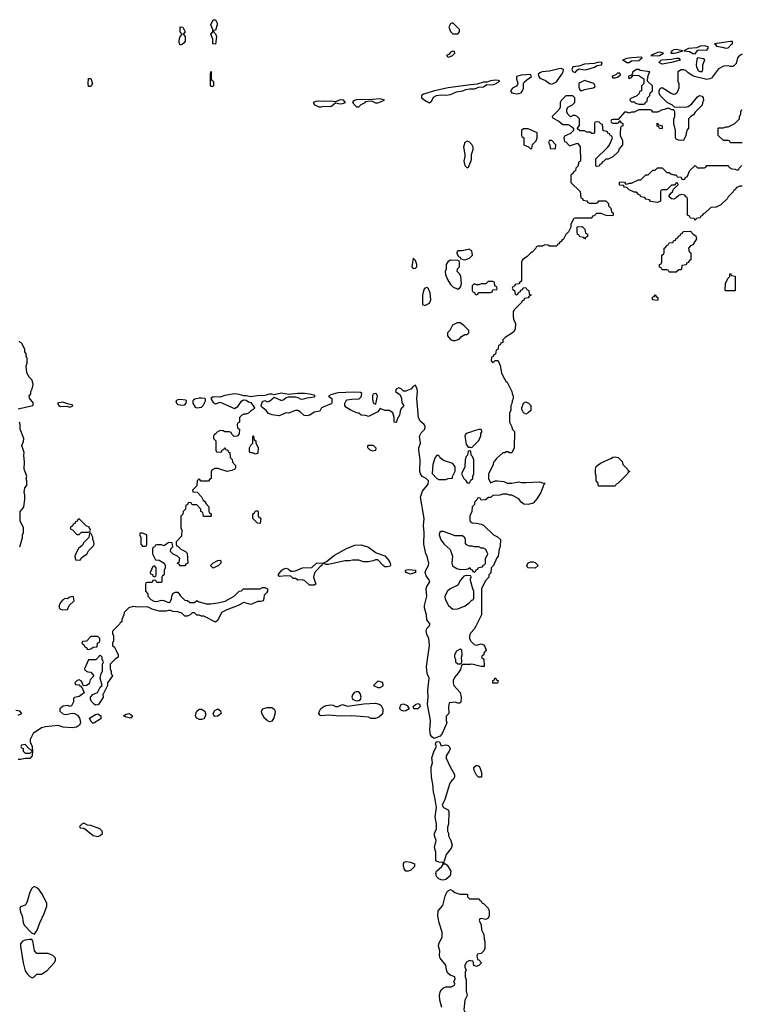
# Model space of a CAD drawing. Header units: inches. Extents: x 2769379 to 2883802, y 684208 to 828654.
# Tile 17 of 256: x 2776164 to 2782303, y 734356 to 742734. Entities that reach past the tile are written whole.
import ezdxf

# ---------------------------------------------------------------- set-up
doc = ezdxf.new("R2010")
doc.units = ezdxf.units.IN
doc.header["$MEASUREMENT"] = 0
for name, color, linetype in [('C7773', 7, 'Continuous'), ('C7774', 7, 'Continuous'), ('C7783', 7, 'Continuous'), ('C7784', 7, 'Continuous')]:
    doc.layers.add(name, color=color, linetype=linetype)

msp = doc.modelspace()

# ---------------------------------------------------------------- linework, layer by layer
at = {"layer": 'C7773', "color": 2, "elevation": 10}
for points in [[(2776150, 739421.6), (2776275.3, 739450), (2776282, 739470), (2776247.3, 739512.7), (2776246, 739530), (2776258, 739550), (2776258, 739570), (2776270, 739594), (2776279, 739630), (2776270, 739668), (2776248, 739690), (2776226, 739730), (2776218, 739790), (2776227.3, 739812.7), (2776228, 739850), (2776218, 739870), (2776218, 739890), (2776208.4, 739908.4), (2776207.3, 739927.3), (2776182, 739982), (2776167.3, 739987.3), (2776162.7, 740000)], [(2780000, 737248.8), (2779932.7, 737247.3), (2779922, 737238), (2779915.3, 737204.7), (2779892, 737170), (2779862, 737138), (2779851.3, 737110), (2779851.3, 737090), (2779858, 737070), (2779911, 737010), (2779921, 736970), (2779918, 736930), (2779910, 736918), (2779890, 736918), (2779870, 736928), (2779818, 736922), (2779812.7, 736887.3), (2779814, 736830), (2779792.7, 736807.3), (2779792, 736770), (2779798, 736750), (2779759.1, 736660.9), (2779742, 736638), (2779690, 736619), (2779670, 736632.3), (2779659.7, 736650), (2779653.3, 736690), (2779659.7, 736770), (2779633.3, 736910), (2779638.4, 736970), (2779637.4, 737030), (2779646.6, 737130), (2779630.8, 737170.8), (2779623.9, 737230), (2779649.3, 737410), (2779643.7, 737470), (2779626.4, 737506.4), (2779621, 737530), (2779626.2, 737553.8), (2779643.7, 737570), (2779655.1, 737590), (2779628.5, 737628.5), (2779623.5, 737670), (2779608.5, 737728.5), (2779608.2, 737750), (2779627.6, 737830), (2779621.6, 737890), (2779628.4, 737911.6), (2779653.2, 737950), (2779646, 737970), (2779620.5, 738000.5), (2779614, 738030), (2779619.5, 738050), (2779642.7, 738090), (2779645.2, 738110), (2779629, 738170), (2779619, 738190), (2779601.3, 738270), (2779605.1, 738370), (2779599.6, 738430), (2779605.1, 738490), (2779574.5, 738670), (2779590, 738722.8), (2779638, 738782), (2779642, 738810), (2779622, 738830), (2779588.2, 738848.2), (2779573, 738870), (2779567.2, 738890), (2779569.6, 738989.6), (2779558.5, 739070), (2779559.2, 739090), (2779573, 739130), (2779565.6, 739190), (2779580.4, 739219.6), (2779609.2, 739250), (2779614, 739270), (2779605.2, 739290), (2779570, 739317), (2779556.8, 739350), (2779542, 739510), (2779547.3, 739570), (2779544.5, 739590), (2779530, 739624), (2779510, 739613.2), (2779490.4, 739589.6), (2779450, 739573.2), (2779430, 739574), (2779410, 739593.2), (2779390, 739601.2), (2779367.3, 739590), (2779361, 739570), (2779400.7, 739540.7), (2779410.7, 739510.7), (2779415.3, 739475.3), (2779431.3, 739450), (2779403.6, 739416.4), (2779396, 739370), (2779372, 739330), (2779370, 739306), (2779348.4, 739308.4), (2779348.7, 739350), (2779338, 739390), (2779310, 739408), (2779270, 739408), (2779230, 739426), (2779210, 739398), (2779130, 739358), (2779110, 739366), (2779070, 739368), (2779050, 739386), (2779030, 739388), (2778974.6, 739414.6), (2778938, 739438), (2778928.7, 739450), (2778929, 739469), (2778944.2, 739495.8), (2778950, 739500.7), (2778986, 739506), (2779052.3, 739507.7), (2779070, 739524.7), (2779072.5, 739532.5), (2779073.6, 739553.6), (2779063.1, 739563.1), (2779005.2, 739565.2), (2778870, 739559.3), (2778810, 739542), (2778792, 739530), (2778818, 739510), (2778818, 739470), (2778814.4, 739465.6), (2778732, 739430), (2778716, 739404), (2778670, 739395.3), (2778630.9, 739369.1), (2778610, 739362), (2778584.7, 739364.7), (2778553.6, 739393.6), (2778528.9, 739408.9), (2778510, 739409), (2778450, 739386.6), (2778430, 739389.2), (2778370, 739362), (2778312.1, 739372.1), (2778282, 739382), (2778262, 739410), (2778220.9, 739440.9), (2778217.2, 739450), (2778230, 739486), (2778250, 739494.8), (2778270, 739482.8), (2778290, 739488), (2778330, 739522.8), (2778390, 739492.4), (2778410, 739501.3), (2778430, 739519.1), (2778450, 739523.8), (2778510, 739523.8), (2778530, 739519.1), (2778550, 739508), (2778570, 739504.9), (2778610, 739517.3), (2778670, 739525.5), (2778679, 739530), (2778670, 739539), (2778630, 739549), (2778587.5, 739552.5), (2778530, 739553.2), (2778450, 739544), (2778390, 739556), (2778330, 739542), (2778310, 739549), (2778290, 739549), (2778250, 739537.2), (2778185.2, 739534.8), (2778130, 739524), (2778092.9, 739532.9), (2778070, 739533.2), (2778030, 739546), (2777990, 739549.3), (2777910, 739537.2), (2777870, 739521.2), (2777810, 739524), (2777791.3, 739510), (2777810, 739476), (2777822, 739470), (2777830, 739466.8), (2777870, 739478.8), (2777990, 739424.7), (2778018.7, 739441.3), (2778050, 739487.7), (2778062.9, 739497.1), (2778070, 739500.7), (2778090, 739497.3), (2778110, 739482.8), (2778130, 739476), (2778162, 739430), (2778158, 739422), (2778134, 739410), (2778110, 739386), (2778090, 739378), (2778070, 739378), (2778054, 739370), (2778034, 739350), (2778034, 739310), (2778018, 739302), (2778014, 739290), (2778018, 739258), (2778034, 739250), (2778032, 739210), (2778014, 739190), (2777988.4, 739188.4), (2777967.3, 739207.3), (2777962, 739222), (2777950, 739226), (2777910, 739226), (2777894.6, 739234.6), (2777870, 739238), (2777838, 739222), (2777834, 739210), (2777818, 739202), (2777814, 739190), (2777814, 739170), (2777834, 739150), (2777834, 739070), (2777838, 739058), (2777870, 739054), (2777882, 739058), (2777887.3, 739072.7), (2777902, 739078), (2777910, 739094), (2777918, 739078), (2777934, 739070), (2777938, 739058), (2777952.7, 739052.7), (2777954, 739010), (2777971.6, 738991.6), (2777974, 738970), (2777999.6, 738939.6), (2777999.6, 738920.4), (2777994, 738910), (2777970, 738898), (2777930, 738889), (2777850, 738915.3), (2777823.6, 738916.4), (2777798, 738902), (2777792.7, 738887.3), (2777794, 738830), (2777778, 738822), (2777770, 738806), (2777708, 738808), (2777690, 738826), (2777674, 738810), (2777671.6, 738768.4), (2777634, 738730), (2777638, 738718), (2777672.7, 738712.7), (2777710, 738674), (2777724.7, 738644.7), (2777736.9, 738636.9), (2777750, 738614), (2777774, 738590), (2777774, 738550), (2777778, 738538), (2777794, 738530), (2777794, 738510), (2777790, 738506), (2777727.3, 738507.3), (2777722, 738542), (2777706, 738550), (2777706, 738570), (2777670, 738606), (2777630, 738606), (2777622, 738622), (2777610, 738626), (2777598, 738622), (2777592.7, 738607.3), (2777578, 738602), (2777574, 738570), (2777554, 738550), (2777552.7, 738527.3), (2777534, 738510), (2777534, 738410), (2777542, 738390), (2777539.6, 738340.4), (2777494, 738290), (2777494, 738270), (2777498, 738258), (2777510, 738254), (2777534, 738230), (2777574, 738210), (2777590, 738194), (2777594, 738110), (2777578, 738102), (2777570, 738086), (2777530, 738086), (2777522, 738102), (2777507.3, 738107.3), (2777510, 738114), (2777522, 738118), (2777526, 738150), (2777506, 738170), (2777470, 738186), (2777446, 738210), (2777448.4, 738231.6), (2777466, 738250), (2777462, 738282), (2777430, 738286), (2777414, 738270), (2777390, 738258), (2777370, 738266), (2777330, 738266), (2777318, 738262), (2777310, 738246), (2777298, 738242), (2777294, 738230), (2777294, 738190), (2777318, 738138), (2777350, 738134), (2777392, 738110), (2777402, 738090), (2777402, 738070), (2777392.7, 738047.3), (2777392, 738010), (2777378, 738002), (2777374, 737990), (2777374, 737950), (2777370, 737946), (2777330, 737946), (2777322, 737962), (2777310, 737966), (2777298, 737962), (2777290, 737946), (2777250, 737946), (2777238, 737942), (2777234, 737930), (2777234, 737870), (2777254, 737850), (2777254, 737830), (2777279.6, 737799.6), (2777305.4, 737785.4), (2777330, 737784.7), (2777370, 737794), (2777391.6, 737791.6), (2777430, 737774), (2777442, 737778), (2777456.4, 737803.6), (2777458, 737830), (2777470, 737854), (2777490, 737862), (2777510, 737862), (2777530, 737834), (2777570, 737794), (2777591.6, 737791.6), (2777610, 737774), (2777650, 737774), (2777670, 737791.3), (2777683.6, 737783.6), (2777750, 737764.7), (2777790, 737764.7), (2777850, 737771), (2777912.9, 737787.1), (2777988, 737830), (2778030, 737872), (2778050, 737874), (2778068.4, 737891.6), (2778210, 737892), (2778230, 737902), (2778250, 737902), (2778272, 737892), (2778271.6, 737871.6), (2778263.6, 737856.4), (2778243.6, 737836.4), (2778242, 737810), (2778234, 737790), (2778216, 737784), (2778190, 737784), (2778130, 737759), (2778070, 737775.3), (2778022, 737750), (2777927.1, 737712.9), (2777882, 737690), (2777850, 737626), (2777830, 737608), (2777730, 737658), (2777710, 737658), (2777690, 737668), (2777670, 737668), (2777650, 737686), (2777630, 737686), (2777614, 737670), (2777590, 737658), (2777570, 737658), (2777543.1, 737683.1), (2777510, 737695.3), (2777470, 737698), (2777447.3, 737707.3), (2777430, 737708), (2777410, 737702), (2777350, 737702), (2777290, 737718), (2777250, 737738), (2777170, 737735.3), (2777130, 737742), (2777091.1, 737728.9), (2777052, 737690), (2777051.3, 737670), (2777034, 737630), (2777034, 737610), (2777018, 737602), (2777014, 737590), (2776954, 737530), (2776954, 737510), (2776962, 737490), (2776962, 737450), (2776954, 737430), (2776954, 737410), (2776970, 737394), (2776985.4, 737365.4), (2777002, 737330), (2777002, 737310), (2776974, 737290), (2776934, 737250), (2776934, 737210), (2776942, 737190), (2776942, 737170), (2776954, 737150), (2776912, 737090), (2776911.6, 737068.4), (2776872, 736990), (2776874, 736970), (2776838, 736910), (2776830, 736904), (2776810, 736902), (2776798, 736910), (2776778, 736930), (2776766, 736950), (2776766, 736970), (2776787.3, 736992.7), (2776826, 737010), (2776850, 737054), (2776866, 737070), (2776848, 737130), (2776858, 737170), (2776868, 737190), (2776868, 737250), (2776878, 737270), (2776866, 737290), (2776866, 737310), (2776850, 737326), (2776811.6, 737288.4), (2776750, 737286), (2776714, 737210), (2776718, 737198), (2776743.6, 737183.6), (2776770, 737182), (2776794, 737150), (2776763.6, 737116.4), (2776756, 737084), (2776731.6, 737068.4), (2776706, 737066), (2776690, 737106), (2776670, 737118), (2776654, 737110), (2776634, 737090), (2776638, 737078), (2776670, 737074), (2776694, 737054), (2776712.7, 737007.3), (2776670, 736975.3), (2776630, 736966), (2776622, 736958), (2776622, 736930), (2776603.6, 736896.4), (2776594, 736890), (2776570, 736897.2), (2776534.2, 736894.2), (2776504.4, 736870), (2776506, 736850), (2776530, 736828.5), (2776557.7, 736822.3), (2776610, 736833), (2776630, 736830.5), (2776654.9, 736814.9), (2776673.4, 736790), (2776679.1, 736770), (2776681, 736750), (2776672, 736730), (2776646.4, 736713.6), (2776610, 736709.2), (2776534.6, 736714.6), (2776490, 736728.7), (2776383.5, 736716.5), (2776350, 736708.7), (2776279.6, 736660.4), (2776252, 736610), (2776252, 736590), (2776271.3, 736550), (2776274, 736510), (2776271.3, 736470), (2776251.1, 736448.9), (2776210, 736448), (2776170, 736438), (2776150, 736438)], [(2776164, 738250), (2776187.3, 738327.3), (2776188, 738350), (2776195.3, 738370), (2776195.3, 738410), (2776169.1, 738469.1), (2776168.7, 738550), (2776188.9, 738571.1), (2776198, 738590), (2776208.4, 738651.6), (2776208.7, 738690), (2776202, 738710), (2776208, 738750), (2776226, 738770), (2776226, 738810), (2776218, 738830), (2776226, 738850), (2776202, 738910), (2776204, 738970), (2776198, 739030), (2776202, 739050), (2776182, 739110), (2776196.4, 739143.6), (2776198, 739170), (2776168.9, 739248.9), (2776168.7, 739290), (2776162, 739310)], [(2780000, 739225.3), (2779970, 739215.3), (2779956.9, 739203.1), (2779951.3, 739190), (2779963.6, 739123.6), (2779978, 739098), (2780000, 739095.3)], [(2780000, 739062.7), (2779990, 739066), (2779978, 739062), (2779974, 739030), (2779963.6, 739016.4), (2779954, 738990), (2779951.6, 738928.4), (2779922, 738870), (2779942, 738830), (2779956.9, 738816.9), (2779970, 738794), (2779990, 738794), (2780000, 738811.4)], [(2780000, 738523.1), (2779994, 738510), (2779994, 738470), (2780000, 738464.4)], [(2780000, 738255), (2779990, 738255.3), (2779964.7, 738264.7), (2779956.4, 738276.4), (2779955.3, 738310), (2779950, 738326), (2779930, 738342), (2779870, 738342), (2779770, 738378), (2779750, 738378), (2779734, 738370), (2779732, 738350), (2779747.5, 738307.5), (2779776, 738270), (2779826, 738226), (2779844.7, 738170), (2779841, 738110), (2779847.1, 738087.1), (2779883, 738063), (2779910, 738054.8), (2779962, 738058), (2779978, 738062), (2779992, 738072), (2779998, 738058), (2780000, 738057.3)], [(2780000, 738002.2), (2779966, 738006), (2779942, 737998), (2779914.4, 737965.6), (2779890, 737922), (2779824.7, 737890), (2779804.7, 737870), (2779782, 737830), (2779784.7, 737804.7), (2779812, 737750), (2779850, 737718), (2779890, 737721), (2779953.6, 737746.4), (2779988.4, 737771.6), (2780000, 737783.6)], [(2780000, 737962), (2779998, 737970), (2780000, 737975)], [(2780000, 737512.7), (2779991.3, 737490), (2779991.3, 737470), (2779998, 737450), (2780000, 737448)], [(2776150, 736817.3), (2776182, 736830), (2776166, 736850), (2776130, 736855.1)], [(2779754, 734330), (2779737.8, 734390), (2779736.5, 734430), (2779740.7, 734459.3), (2779750, 734479.1), (2779770, 734497.3), (2779790, 734504), (2779836.4, 734503.6), (2779862, 734518), (2779866, 734530), (2779858, 734550), (2779868, 734570), (2779866, 734590), (2779824.7, 734604.7), (2779802.7, 734622.7), (2779794, 734650), (2779789, 734690), (2779740.7, 734750), (2779736.2, 734770), (2779739.5, 734810), (2779726, 734850), (2779729.7, 734870.3), (2779758, 734930), (2779759, 734970), (2779732.3, 735050), (2779720.7, 735110), (2779722.9, 735150), (2779763.6, 735196.4), (2779783.1, 735276.9), (2779798, 735310), (2779810, 735322), (2779830, 735332), (2779850, 735322), (2779866.4, 735306.4), (2779907.3, 735292.7), (2779970, 735294), (2779974, 735290), (2779974, 735270), (2779990, 735254), (2780000, 735253.8)], [(2780000, 734726.1), (2779990, 734728), (2779965.4, 734714.6), (2779952, 734690), (2779952, 734670), (2779962, 734650), (2779954, 734630), (2779954, 734590), (2779963.6, 734563.6), (2779962, 734470), (2779972, 734430), (2779952, 734390), (2779942, 734310), (2779951.6, 734291.6), (2779992, 734270), (2780000, 734262)]]:
    msp.add_lwpolyline(points, dxfattribs=at)
at = {"layer": 'C7773', "color": 2}
for points, elevation in [([(2779186.8, 739553.2), (2779170, 739548), (2779164.9, 739535.1), (2779165.2, 739505.2), (2779170, 739474), (2779190, 739462), (2779194.6, 739465.4), (2779208.7, 739530), (2779198, 739550)], 10), ([(2776530, 739479), (2776484.7, 739470), (2776496, 739450), (2776510, 739443.8), (2776566, 739446), (2776590, 739438), (2776610, 739446.8), (2776615.3, 739450), (2776610, 739458), (2776582, 739462)], 10), ([(2777530, 739502.7), (2777510, 739499.3), (2777491.3, 739490), (2777498.8, 739470), (2777510, 739460.7), (2777550, 739454), (2777570, 739456), (2777581.2, 739470), (2777584, 739490), (2777576.6, 739496.6)], 10), ([(2777710, 739514.5), (2777690, 739512.3), (2777653.7, 739506.3), (2777642, 739498), (2777636, 739490), (2777637.3, 739470), (2777656.8, 739436.8), (2777670.5, 739430.5), (2777710, 739436.4), (2777723.6, 739450), (2777744.5, 739490), (2777744, 739504), (2777738, 739510)], 10), ([(2778170, 739038), (2778147.3, 739047.3), (2778128.4, 739048.4), (2778120.4, 739060.4), (2778118, 739090), (2778130, 739114), (2778146, 739130), (2778146, 739190), (2778150, 739194), (2778154, 739190), (2778158, 739158), (2778171.6, 739151.6), (2778172.7, 739132.7), (2778192, 739090), (2778190, 739046)], 10), ([(2779170, 739062), (2779146, 739070), (2779126, 739090), (2779126, 739110), (2779130, 739114), (2779170, 739114), (2779194, 739090), (2779190, 739068)], 10), ([(2779730, 739026), (2779710, 739026), (2779696.9, 739003.1), (2779678, 738950), (2779672.7, 738872.7), (2779714, 738830), (2779730, 738822), (2779790, 738822), (2779808.9, 738831.1), (2779846, 738834), (2779846, 738846), (2779868.4, 738891.6), (2779868, 738930), (2779850, 738958), (2779770, 738982), (2779738, 739010)], 10), ([(2778210, 738448), (2778186, 738450), (2778146, 738490), (2778148, 738530), (2778162, 738538), (2778170, 738554), (2778190, 738554), (2778194, 738550), (2778194, 738510), (2778214, 738490)], 10), ([(2776670, 738486), (2776658, 738482), (2776652.7, 738467.3), (2776638, 738462), (2776632.7, 738447.3), (2776618, 738442), (2776612.7, 738427.3), (2776594, 738410), (2776598, 738398), (2776612.7, 738392.7), (2776650, 738354), (2776670, 738354), (2776690, 738374), (2776750, 738374), (2776762, 738378), (2776766, 738390), (2776754.6, 738414.6), (2776730, 738426)], 10), ([(2776770, 738366), (2776758, 738362), (2776752.7, 738327.3), (2776710, 738286), (2776696.9, 738263.1), (2776665.4, 738234.6), (2776643.6, 738196.4), (2776634, 738170), (2776638, 738138), (2776670, 738134), (2776682, 738138), (2776687.3, 738152.7), (2776706, 738170), (2776734.6, 738185.4), (2776750, 738214), (2776790, 738254), (2776798, 738270), (2776795.3, 738290), (2776786, 738310), (2776786, 738330)], 10), ([(2777210, 738366), (2777190, 738366), (2777182, 738350), (2777194, 738330), (2777194, 738270), (2777210, 738254), (2777230, 738254), (2777242, 738258), (2777246, 738270), (2777246, 738350)], 10), ([(2779290, 738077.2), (2779270, 738079), (2779255.3, 738090), (2779210, 738138), (2779190, 738138), (2779170, 738128.7), (2779130, 738122), (2779090, 738122), (2779050, 738135.3), (2778994.6, 738134.6), (2778970, 738129), (2778930, 738129), (2778790, 738098), (2778770, 738098), (2778750, 738106), (2778738, 738102), (2778734, 738090), (2778719.6, 738080.4), (2778671.3, 738028.7), (2778664.7, 737990), (2778682, 737930), (2778670, 737922), (2778630, 737922), (2778590, 737958), (2778570, 737968), (2778530, 737966), (2778510, 737978), (2778490, 737978), (2778470, 737998), (2778430, 738002), (2778376.4, 737996.4), (2778370, 737998), (2778362, 738010), (2778395.3, 738050), (2778410, 738061), (2778430, 738066), (2778450, 738058), (2778470, 738042), (2778490, 738042), (2778510, 738044.7), (2778570, 738071.3), (2778650, 738072), (2778689.1, 738110.9), (2778750, 738112), (2778775.3, 738124.7), (2778843.2, 738176.8), (2778898, 738210), (2778950, 738238), (2779016.4, 738263.6), (2779070, 738264.7), (2779130, 738244.7), (2779196.9, 738196.9), (2779270, 738171.3), (2779306.8, 738130), (2779314.8, 738110), (2779318, 738090), (2779314.8, 738085.2)], 10), ([(2777810, 738068), (2777786, 738090), (2777806, 738110), (2777850, 738132), (2777870, 738134), (2777874, 738130), (2777874, 738110), (2777854, 738090)], 10), ([(2777310, 738086), (2777298, 738082), (2777274, 738030), (2777278, 738018), (2777292.7, 738012.7), (2777298, 737998), (2777310, 737994), (2777322, 737998), (2777326, 738010), (2777326, 738070)], 10), ([(2779490, 738015.3), (2779448, 738030), (2779446, 738050), (2779470, 738054.8), (2779530, 738051), (2779530, 738029)], 10), ([(2776610, 737826), (2776583.6, 737816.4), (2776570, 737806), (2776550, 737808), (2776530, 737798), (2776510, 737775.3), (2776498.8, 737750), (2776501, 737730), (2776510, 737718), (2776530, 737712), (2776570, 737714), (2776586, 737750), (2776626, 737790), (2776622, 737822)], 10), ([(2776830, 737486), (2776770, 737486), (2776732.7, 737447.3), (2776698, 737442), (2776694, 737430), (2776712.7, 737412.7), (2776718, 737398), (2776732.7, 737392.7), (2776738, 737378), (2776750, 737374), (2776770, 737382), (2776790, 737394), (2776822, 737398), (2776826, 737430), (2776842, 737438), (2776846, 737450), (2776846, 737470)], 10), ([(2779910, 737378), (2779879.6, 737360.4), (2779862, 737330), (2779862, 737310), (2779871.6, 737291.6), (2779872, 737270), (2779890, 737252), (2779910, 737254), (2779922, 737258), (2779926, 737270), (2779922, 737310), (2779928, 737330), (2779926, 737370)], 10), ([(2779210, 737106), (2779174, 737070), (2779210, 737052), (2779230, 737052), (2779250, 737062), (2779255.3, 737070), (2779254, 737094)], 14), ([(2779050, 737015.3), (2779030, 737015.3), (2779010, 737008.7), (2778996, 736990), (2778990.8, 736970), (2778997.3, 736950), (2779030, 736938), (2779050, 736941.7), (2779062.9, 736950), (2779069.5, 736970), (2779060.9, 737000.9)], 14), ([(2777690, 736778.9), (2777669.7, 736789.7), (2777661.4, 736801.4), (2777658.7, 736810), (2777664.4, 736835.6), (2777671.1, 736850), (2777690, 736866.5), (2777710, 736867.9), (2777738, 736850), (2777744.7, 736830), (2777744, 736810), (2777730, 736785.6), (2777710, 736778.9)], 10), ([(2777825.2, 736805.2), (2777815.6, 736815.6), (2777811.2, 736830), (2777823.8, 736856.2), (2777850, 736870.3), (2777873.2, 736853.2), (2777877.6, 736830), (2777850, 736808.2)], 10), ([(2778290, 736759.5), (2778270, 736769.5), (2778245.6, 736790), (2778223, 736830), (2778222.4, 736850), (2778232.3, 736870), (2778270, 736881.2), (2778310, 736880.3), (2778328, 736868), (2778336, 736850), (2778335.3, 736824.7), (2778327.3, 736792.7), (2778310, 736766)], 10), ([(2779150, 736788), (2779130, 736798), (2778988.3, 736811.7), (2778890, 736809), (2778790, 736816), (2778730, 736809.2), (2778716, 736816), (2778709.6, 736830), (2778713.3, 736850), (2778726.8, 736873.2), (2778750, 736890.4), (2778770, 736898.4), (2778810, 736903.7), (2778830, 736900.3), (2778850, 736890.4), (2778870, 736890.4), (2778910, 736906), (2778953.8, 736893.8), (2779092.6, 736912.6), (2779190, 736917.6), (2779220.7, 736910), (2779238.5, 736898.5), (2779253, 736870), (2779254, 736850), (2779251, 736830), (2779242, 736818), (2779219.8, 736800.2), (2779190, 736788)], 10), ([(2779430, 736849.4), (2779410, 736857.6), (2779398.7, 736870), (2779399.7, 736890), (2779410, 736907.7), (2779430, 736913.4), (2779459, 736899), (2779478, 736870), (2779450, 736851.8)], 10), ([(2779550, 736869.7), (2779518, 736870), (2779512.7, 736890), (2779530, 736907.3), (2779550, 736914.9), (2779564.7, 736910), (2779570.6, 736890.6)], 10), ([(2776790, 736746), (2776770, 736766), (2776758, 736790), (2776810, 736822.8), (2776830, 736826.8), (2776850, 736814.8), (2776854.8, 736810), (2776853.7, 736786.3)], 10), ([(2777110, 736789.5), (2777070, 736799), (2777046, 736810), (2777070, 736824.7), (2777092, 736830), (2777110, 736822.8), (2777122.8, 736810)], 10), ([(2776210, 736566), (2776178, 736562), (2776174, 736550), (2776178, 736538), (2776192.7, 736532.7), (2776194, 736510), (2776210, 736494), (2776250, 736494), (2776262, 736498), (2776266, 736510), (2776262, 736522), (2776247.3, 736527.3)], 10), ([(2779750, 736554), (2779790, 736564.7), (2779810, 736558), (2779818, 736550), (2779824.7, 736530), (2779818, 736510), (2779791.3, 736470), (2779791.3, 736450), (2779822, 736382), (2779862, 736310), (2779862, 736290), (2779852, 736270), (2779839.6, 736260.4), (2779823.6, 736236.4), (2779782, 736098), (2779758, 736050), (2779770, 736032), (2779810, 736012), (2779815.3, 735995.3), (2779811.3, 735890), (2779803.6, 735863.6), (2779802, 735830), (2779811.1, 735811.1), (2779812, 735790), (2779830.8, 735750.8), (2779842.8, 735710), (2779835.9, 735684.1), (2779791, 735630), (2779778.5, 735581.5), (2779771.3, 735570), (2779772.7, 735552.7), (2779787.3, 735552.7), (2779800.5, 735540.5), (2779830.8, 735490), (2779826, 735450), (2779790, 735419), (2779767.3, 735412.7), (2779750, 735414.5), (2779730, 735423.7), (2779710, 735443.7), (2779703.1, 735470), (2779711.2, 735490), (2779755.1, 735530), (2779769, 735550), (2779762, 735562), (2779730, 735564.7), (2779710, 735574), (2779703.1, 735583.1), (2779705.4, 735650), (2779693.7, 735690), (2779708.2, 735750), (2779694, 735790), (2779692, 735810), (2779709.5, 735850), (2779709.6, 735890), (2779698, 735950), (2779709.3, 736030), (2779695.9, 736115.9), (2779683.1, 736163.1), (2779679.6, 736230), (2779668.3, 736290), (2779663.1, 736350), (2779664.8, 736375.2), (2779675.1, 736410), (2779670, 736452), (2779690, 736514), (2779708.7, 736550), (2779702, 736570), (2779710, 736592), (2779734, 736590)], 10), ([(2776710, 735898), (2776694, 735890), (2776674, 735870), (2776678, 735858), (2776710, 735854), (2776730, 735842), (2776790, 735792), (2776830, 735784.7), (2776850, 735792), (2776868, 735810), (2776866, 735830), (2776846, 735850), (2776770, 735878), (2776740.4, 735880.4)], 14), ([(2779470, 735489), (2779449.3, 735489.3), (2779434, 735510), (2779428.7, 735530), (2779428.7, 735550), (2779435.3, 735564.7), (2779450, 735571.3), (2779490, 735566), (2779522, 735550), (2779522, 735530), (2779490, 735495.3)], 10), ([(2776290, 735358), (2776270, 735348), (2776263.5, 735336.5), (2776251, 735310), (2776227.3, 735230), (2776214.9, 735205.1), (2776210, 735199), (2776170, 735184), (2776165.3, 735170), (2776170, 735141), (2776186, 735110), (2776193.2, 735053.2), (2776202.8, 735030), (2776263.5, 734963.5), (2776290, 734952), (2776312.5, 734987.5), (2776334, 735050), (2776373.2, 735130), (2776395.3, 735190), (2776394.6, 735214.6), (2776358, 735290), (2776329, 735329), (2776310, 735348)], 14), ([(2776248.7, 734908.7), (2776210, 734902.7), (2776186.7, 734893.3), (2776170.6, 734870), (2776170.5, 734850), (2776193.4, 734710), (2776210, 734642), (2776230, 734611.3), (2776250, 734592), (2776270, 734582), (2776286, 734590), (2776310, 734612), (2776350, 734612), (2776396.5, 734643.5), (2776458, 734710), (2776468, 734730), (2776467.3, 734747.3), (2776446, 734770), (2776407.3, 734787.3), (2776310, 734788), (2776288.7, 734810), (2776276.4, 734896.4), (2776268, 734908)], 14)]:
    msp.add_lwpolyline(points, close=True, dxfattribs=dict(at, elevation=elevation))
at = {"layer": 'C7774', "color": 2}
for points, elevation in [([(2777830, 742526), (2777808.4, 742528.4), (2777807.3, 742567.3), (2777788.7, 742610), (2777806, 742630), (2777806, 742650), (2777788.7, 742690), (2777810, 742734), (2777830, 742734), (2777843.6, 742703.6), (2777844.7, 742690), (2777830, 742646), (2777818, 742642), (2777814, 742630), (2777830, 742614), (2777838, 742590)], 6), ([(2777530, 742518), (2777520.2, 742540.2), (2777520.2, 742559.8), (2777528.9, 742591.1), (2777546, 742610), (2777528.9, 742628.9), (2777530, 742672), (2777551.1, 742671.1), (2777571.3, 742630), (2777554, 742610), (2777571.6, 742591.6), (2777571, 742550), (2777563.6, 742536.4), (2777550, 742526)], 6), ([(2779850, 742706), (2779830, 742698), (2779814, 742670), (2779830, 742634), (2779850, 742614), (2779890, 742614), (2779906, 742630), (2779906, 742650)], 10), ([(2779850, 742466), (2779830, 742458), (2779818, 742442), (2779794, 742430), (2779810, 742414), (2779830, 742422), (2779846, 742430), (2779866, 742450), (2779862, 742462)], 10), ([(2777790, 742166), (2777787.3, 742172.7), (2777786, 742270), (2777790, 742294), (2777794, 742290), (2777794, 742230), (2777798, 742218), (2777810, 742214), (2777812.7, 742207.3), (2777814, 742170), (2777810, 742166)], 6), ([(2776750, 742166), (2776745.2, 742190), (2776750, 742234), (2776770, 742234), (2776784.7, 742190), (2776770, 742166)], 6), ([(2778890, 742053.3), (2778850, 742034), (2778810, 742041.3), (2778750, 742036.9), (2778710, 742039.7), (2778682.6, 742037.4), (2778661, 742030), (2778670.8, 742010), (2778710, 741992.4), (2778730, 741992.7), (2778750, 741999.3), (2778810, 741994.9), (2778850, 742027.7), (2778890, 742018.4), (2778910, 742020.4), (2778935.3, 742030), (2778918, 742050)], 10), ([(2779230, 742062), (2779165.8, 742054.2), (2779028.8, 742051.2), (2779012.5, 742047.5), (2779000.9, 742039.1), (2778994, 742030), (2779020.3, 742000.3), (2779030, 741993), (2779050, 741993), (2779070, 742013.4), (2779104, 742030), (2779110, 742038), (2779150, 742044), (2779162, 742042), (2779190, 742026.4), (2779210, 742026), (2779268, 742050)], 10), ([(2779510, 740706), (2779498.8, 740630), (2779510, 740616), (2779530, 740621), (2779542, 740630), (2779542, 740650), (2779530, 740686)], 10), ([(2779830, 740688), (2779807.1, 740672.9), (2779792, 740650), (2779792, 740610), (2779784.7, 740590), (2779785.4, 740565.4), (2779802, 740522), (2779830, 740482), (2779850, 740462), (2779890, 740442), (2779906, 740450), (2779916.4, 740463.6), (2779922, 740490), (2779918, 740550), (2779908.4, 740568.4), (2779886, 740590), (2779887.3, 740612.7), (2779906, 740630), (2779906, 740670), (2779902, 740682), (2779890, 740686)], 10), ([(2779630, 740455.3), (2779610, 740448.7), (2779602.5, 740437.5), (2779590.7, 740390), (2779592, 740312), (2779610, 740302), (2779650, 740322), (2779662, 740350), (2779655.3, 740410), (2779643.1, 740443.1)], 10), ([(2779910, 740155.3), (2779885.4, 740154.6), (2779845.4, 740134.6), (2779822, 740090), (2779802, 740070), (2779803.6, 740043.6), (2779830, 740012), (2779850, 740004.7), (2779870, 740004.7), (2779903.1, 740016.9), (2779923.1, 740036.9), (2779950, 740054), (2779970, 740054), (2779986, 740070), (2779986, 740090), (2779946, 740130)], 10)]:
    msp.add_lwpolyline(points, close=True, dxfattribs=dict(at, elevation=elevation))
at = {"layer": 'C7774', "color": 2, "elevation": 10}
for points in [[(2780000, 742178.6), (2779810, 742154), (2779692, 742130), (2779599.9, 742100.1), (2779581, 742090), (2779582.8, 742070), (2779621.1, 742041.1), (2779650, 742027.7), (2779670, 742042.8), (2779684.9, 742075.1), (2779710.9, 742089.1), (2779750, 742095.3), (2779790, 742090.4), (2779830, 742097.6), (2779880.1, 742119.9), (2779934, 742130), (2779958.9, 742141.1), (2779990, 742146.7), (2780000, 742146.7)], [(2780000, 741682.9), (2779990, 741692.7), (2779970, 741701.2), (2779950.7, 741689.3), (2779938.8, 741650), (2779952, 741590), (2779952, 741570), (2779941, 741530), (2779950, 741494), (2779970, 741474), (2779982, 741478), (2780000, 741520.5)], [(2780000, 740774), (2779990, 740782), (2779927.3, 740767.3), (2779890, 740766), (2779883.6, 740756.4), (2779883.6, 740743.6), (2779898, 740718), (2779910, 740714), (2779918, 740698), (2779950, 740692), (2779990, 740704.7), (2780000, 740714.7)]]:
    msp.add_lwpolyline(points, dxfattribs=at)
at = {"layer": 'C7783', "color": 2, "elevation": 10}
for points in [[(2780273.4, 740000), (2780272.7, 739987.3), (2780258, 739982), (2780252.7, 739967.3), (2780238, 739962), (2780232.7, 739927.3), (2780218, 739922), (2780212.7, 739887.3), (2780198, 739882), (2780192.7, 739867.3), (2780178, 739862), (2780174, 739830), (2780190, 739814), (2780210, 739834), (2780230, 739834), (2780234, 739830), (2780251.1, 739791.1), (2780262, 739730), (2780276.9, 739696.9), (2780299.6, 739659.6), (2780312, 739650), (2780351.6, 739571.6), (2780352.7, 739552.7), (2780362, 739530), (2780362, 739510), (2780352.7, 739487.3), (2780351.6, 739468.4), (2780342, 739450), (2780342, 739410), (2780332, 739390), (2780332, 739310), (2780352, 739270), (2780354, 739250), (2780374, 739230), (2780371.6, 739091.6), (2780350, 739048), (2780330, 739048), (2780316.4, 739056.4), (2780302, 739058), (2780291.6, 739048.4), (2780272.7, 739047.3), (2780219.6, 739000.4), (2780203.6, 738976.4), (2780194, 738970), (2780192, 738950), (2780152.7, 738867.3), (2780152, 738830), (2780170, 738794), (2780208.9, 738811.1), (2780230, 738811.3), (2780283.6, 738803.6), (2780311.6, 738791.6), (2780350, 738791.3), (2780410, 738801), (2780430, 738796), (2780470, 738796), (2780590, 738802), (2780612.7, 738792.7), (2780634, 738790), (2780622, 738778), (2780596, 738710), (2780563.5, 738656.5), (2780535.9, 738624.1), (2780523.5, 738616.5), (2780490, 738609.2), (2780452.9, 738612.9), (2780429.3, 738629.3), (2780410, 738658), (2780350, 738688), (2780330, 738688), (2780310, 738698), (2780270, 738698), (2780250, 738688), (2780190, 738686), (2780171.6, 738668.4), (2780152.7, 738667.3), (2780127.3, 738647.3), (2780090, 738646), (2780082, 738662), (2780070, 738666), (2780058, 738662), (2780052.7, 738647.3), (2780034, 738630), (2780034, 738610), (2780014, 738590), (2780011.6, 738548.4), (2780000, 738523.1)], [(2780000, 739095.3), (2780010, 739094), (2780070, 739154), (2780087.3, 739192.7), (2780088, 739212), (2780098, 739230), (2780090, 739246), (2780070, 739246), (2780030, 739235.3), (2780000, 739225.3)], [(2780000, 738811.4), (2780003.1, 738816.9), (2780018, 738830), (2780018, 738850), (2780028, 738870), (2780026, 738990), (2780016.4, 739016.4), (2780006, 739030), (2780002, 739062), (2780000, 739062.7)], [(2780000, 738464.4), (2780012.7, 738452.7), (2780051.1, 738451.1), (2780090, 738442), (2780110, 738432), (2780194, 738350), (2780230, 738334), (2780254, 738310), (2780252.7, 738252.7), (2780242, 738230), (2780234, 738170), (2780223.6, 738156.4), (2780194, 738090), (2780174, 738070), (2780171.6, 738028.4), (2780154, 738010), (2780154, 737990), (2780123.6, 737956.4), (2780094, 737890), (2780092, 737670), (2780045.4, 737574.6), (2780030.9, 737549.1), (2780002, 737518), (2780000, 737512.7)], [(2780000, 738057.3), (2780012.7, 738052.7), (2780018, 738038), (2780030, 738034), (2780042, 738038), (2780047.3, 738052.7), (2780062, 738058), (2780067.3, 738072.7), (2780102, 738078), (2780107.3, 738092.7), (2780122, 738098), (2780126, 738110), (2780126, 738150), (2780136.4, 738163.6), (2780146, 738190), (2780130, 738226), (2780110, 738238), (2780090, 738238), (2780070, 738248), (2780031.6, 738248.4), (2780014.6, 738254.6), (2780000, 738255)], [(2780000, 737975), (2780006, 737990), (2780002, 738002), (2780000, 738002.2)], [(2780000, 737783.6), (2780010, 737794), (2780022, 737798), (2780027.3, 737812.7), (2780028, 737870), (2780018, 737890), (2780000, 737962)], [(2780000, 737448), (2780030, 737418), (2780050, 737412), (2780090, 737422), (2780110, 737414), (2780119.6, 737399.6), (2780131.3, 737368.7), (2780112.7, 737347.3), (2780111.6, 737328.4), (2780098, 737322), (2780094, 737310), (2780111.6, 737291.6), (2780114, 737230), (2780090, 737229), (2780010, 737249), (2780000, 737248.8)], [(2780000, 735253.8), (2780072.7, 735252.7), (2780078, 735238), (2780090, 735234), (2780098, 735218), (2780110, 735214), (2780150, 735174), (2780158, 735150), (2780158, 735110), (2780150, 735088), (2780130, 735078), (2780090, 735086), (2780078, 735082), (2780074, 735070), (2780091.1, 735031.1), (2780092, 734990), (2780112, 734950), (2780114, 734910), (2780122, 734890), (2780122, 734830), (2780112, 734810), (2780090, 734788), (2780058, 734782), (2780054, 734770), (2780058, 734738), (2780070, 734734), (2780094, 734710), (2780074, 734690), (2780050, 734678), (2780027.3, 734687.3), (2780022, 734722), (2780000, 734726.1)]]:
    msp.add_lwpolyline(points, dxfattribs=at)
for points in [[(2780470, 739378), (2780450, 739388), (2780436.4, 739416.4), (2780435.3, 739430), (2780449, 739471), (2780470, 739482), (2780491.1, 739471.1), (2780512, 739450), (2780512, 739410), (2780490, 739388)], [(2781090, 738766), (2781086, 738770), (2781086, 738790), (2781068.9, 738808.9), (2781068, 738850), (2781062, 738870), (2781062, 738910), (2781069.1, 738930.9), (2781088, 738950), (2781110, 738964.7), (2781198, 739002), (2781210, 739012), (2781230, 739014), (2781254, 739010), (2781290, 738974), (2781294, 738950), (2781334, 738910), (2781338, 738898), (2781354, 738890), (2781338, 738882), (2781334, 738870), (2781252.7, 738787.3), (2781238, 738782), (2781230, 738766)], [(2780550, 738068), (2780486, 738070), (2780478, 738090), (2780486, 738110), (2780510, 738122), (2780530, 738122), (2780550, 738114), (2780574, 738090)], [(2780230, 737088), (2780188.4, 737088.4), (2780188, 737110), (2780202, 737118), (2780206, 737130), (2780214, 737130), (2780218, 737118), (2780234, 737110)], [(2780090, 736288), (2780066, 736290), (2780050, 736306), (2780030, 736346), (2780028.7, 736370), (2780050, 736391), (2780070, 736382), (2780078, 736370), (2780092.7, 736327.3), (2780094, 736290)]]:
    msp.add_lwpolyline(points, close=True, dxfattribs=at)
at = {"layer": 'C7784', "color": 2}
for points, elevation in [([(2782210, 742549), (2782074, 742530), (2782083.6, 742523.6), (2782091.3, 742510), (2782141.3, 742501.3), (2782170, 742490.7), (2782190, 742494), (2782216.6, 742523.4), (2782229, 742530), (2782228, 742548)], 10), ([(2781750, 742479.5), (2781730, 742478), (2781711.3, 742470), (2781702, 742450), (2781730, 742449), (2781750, 742451), (2781806, 742470)], 10), ([(2781991.8, 742511.8), (2781954, 742510), (2781924.9, 742495.1), (2781854, 742490), (2781814, 742470), (2781863.4, 742463.4), (2781890, 742446), (2781910, 742444.7), (2781928.9, 742471.1), (2781941.5, 742478.5), (2782010, 742476), (2782021.2, 742490), (2782022, 742502)], 10), ([(2781450, 742415.1), (2781368.7, 742408.7), (2781330, 742402.7), (2781292, 742390), (2781310, 742384), (2781330, 742368.5), (2781350, 742371), (2781370, 742383.8), (2781430, 742385.5), (2781459, 742410)], 10), ([(2781610, 742458), (2781590, 742455.1), (2781532, 742430), (2781590, 742427.4), (2781608, 742430), (2781642, 742450)], 10), ([(2781630, 742356.2), (2781601.2, 742370), (2781621.2, 742390), (2781630, 742392.3), (2781710, 742398.7), (2781750, 742407.7), (2781770, 742406), (2781782.8, 742390), (2781710, 742368.4)], 6), ([(2781931.3, 742408.7), (2781924.9, 742395.1), (2781918, 742350), (2781922, 742330), (2781939.6, 742299.6), (2781950, 742292), (2781970, 742294), (2781975.3, 742310), (2781975.3, 742350), (2781993.2, 742393.2), (2781982, 742402)], 10), ([(2780770, 742318.4), (2780750, 742315.6), (2780670, 742295.6), (2780610, 742289.4), (2780590, 742282.7), (2780574.8, 742270), (2780580.5, 742250), (2780590, 742237.3), (2780636, 742216), (2780670, 742190.8), (2780690, 742186), (2780730, 742206), (2780776.3, 742270), (2780787.3, 742290), (2780789, 742310)], 10), ([(2781090, 742372), (2781050, 742360.9), (2780970, 742356.9), (2780921.4, 742338.6), (2780870, 742332), (2780860.4, 742310), (2780870, 742294), (2780890, 742285.5), (2780910, 742306.8), (2780924.7, 742315.3), (2780970, 742306.7), (2780988, 742310), (2781052.7, 742330), (2781075.8, 742344.2), (2781114, 742350), (2781118, 742370)], 10), ([(2781430, 742309.2), (2781410, 742309.2), (2781381, 742290), (2781374, 742270), (2781378, 742262), (2781370, 742266), (2781362, 742258), (2781350, 742255.3), (2781342, 742250), (2781342, 742242), (2781350, 742234), (2781370, 742242), (2781380.4, 742259.6), (2781390, 742262), (2781430, 742258.8), (2781474, 742230), (2781474, 742190), (2781454, 742170), (2781452.7, 742127.3), (2781438, 742122), (2781432.7, 742107.3), (2781412.7, 742087.3), (2781358, 742062), (2781354, 742050), (2781370, 742034), (2781390, 742034), (2781403.6, 742023.6), (2781430, 742014), (2781470, 742014), (2781482, 742018), (2781487.3, 742032.7), (2781502, 742038), (2781506, 742070), (2781526, 742090), (2781527.3, 742112.7), (2781546, 742130), (2781546, 742170), (2781506, 742210), (2781507.3, 742247.3), (2781518, 742282), (2781526, 742290), (2781442.7, 742302.7)], 10), ([(2780510, 742268.7), (2780430, 742262), (2780391.3, 742250), (2780390.7, 742230), (2780402, 742190), (2780398.8, 742181.2), (2780390.5, 742169.5), (2780356, 742150), (2780338.8, 742130), (2780350.9, 742110.9), (2780390, 742102.8), (2780410, 742104.7), (2780429, 742111), (2780444.7, 742135.3), (2780449, 742150), (2780449.3, 742190), (2780456.9, 742203.1), (2780476.9, 742223.1), (2780518, 742250)], 10), ([(2780970, 742215.3), (2780930, 742198), (2780922, 742190), (2780919.6, 742159.6), (2780932, 742132), (2780950, 742131.3), (2780970, 742141), (2781010, 742147.3), (2781044.7, 742155.3), (2781056, 742164), (2781059, 742170), (2781048.7, 742190)], 10), ([(2781270, 742278), (2781250, 742278), (2781236, 742264), (2781202.8, 742250), (2781210, 742238), (2781230, 742238.8), (2781250, 742246), (2781274, 742266)], 10), ([(2780490, 741806), (2780450, 741806), (2780434, 741790), (2780434, 741750), (2780438, 741738), (2780454, 741730), (2780454, 741670), (2780492.7, 741652.7), (2780510, 741634), (2780522, 741638), (2780527.3, 741672.7), (2780556.4, 741703.6), (2780566, 741730), (2780566, 741770)], 10), ([(2781610, 741806), (2781602, 741822), (2781587.3, 741827.3), (2781587.3, 741852.7), (2781594, 741850), (2781598, 741838), (2781630, 741832), (2781630, 741808)], 10), ([(2780690, 741706), (2780670, 741706), (2780662, 741690), (2780674, 741670), (2780678, 741638), (2780710, 741634), (2780722, 741638), (2780726, 741670)], 10), ([(2780970, 740866), (2780962, 740882), (2780930, 740886), (2780922, 740902), (2780910, 740906), (2780906, 740930), (2780907.3, 740972.7), (2780950, 740974), (2780972.7, 740952.7), (2780978, 740918), (2780994, 740910), (2780994, 740890), (2780978, 740882)], 10), ([(2781690, 740586), (2781682, 740602), (2781670, 740606), (2781630, 740606), (2781622, 740622), (2781607.3, 740627.3), (2781606, 740650), (2781622, 740658), (2781626, 740670), (2781626, 740730), (2781642, 740738), (2781646, 740750), (2781646, 740790), (2781662, 740798), (2781667.3, 740812.7), (2781682, 740818), (2781690, 740834), (2781722, 740838), (2781727.3, 740852.7), (2781742, 740858), (2781747.3, 740872.7), (2781762, 740878), (2781767.3, 740892.7), (2781782, 740898), (2781787.3, 740912.7), (2781802, 740918), (2781807.3, 740932.7), (2781870, 740934), (2781894, 740910), (2781916, 740896), (2781922, 740870), (2781890, 740818), (2781871.6, 740808.4), (2781854, 740790), (2781858, 740758), (2781870, 740754), (2781872.7, 740747.3), (2781874, 740690), (2781858, 740682), (2781852.7, 740667.3), (2781838, 740662), (2781832.7, 740647.3), (2781798, 740642), (2781794, 740610), (2781790, 740606), (2781770, 740606), (2781750, 740586)], 10), ([(2782170, 740426), (2782166, 740430), (2782168, 740490), (2782188.4, 740531.6), (2782206, 740550), (2782206, 740570), (2782210, 740574), (2782218, 740558), (2782251.6, 740551.6), (2782250, 740426)], 10), ([(2780190, 740506), (2780150, 740506), (2780130, 740486), (2780090, 740486), (2780070, 740478), (2780050, 740478), (2780030, 740486), (2780014, 740470), (2780014, 740430), (2780018, 740418), (2780032.7, 740412.7), (2780038, 740398), (2780050, 740394), (2780062, 740398), (2780070, 740414), (2780170, 740414), (2780182, 740418), (2780190, 740434), (2780222, 740438), (2780226, 740450), (2780222, 740462), (2780206, 740470), (2780202, 740502)], 10), ([(2781590, 740346), (2781548, 740350), (2781548.4, 740371.6), (2781562, 740378), (2781570, 740394), (2781578, 740378), (2781594, 740370), (2781594, 740350)], 10)]:
    msp.add_lwpolyline(points, close=True, dxfattribs=dict(at, elevation=elevation))
at = {"layer": 'C7784', "color": 2, "elevation": 10}
for points in [[(2782310, 742441.2), (2782287.3, 742430), (2782271.3, 742410), (2782259.8, 742360.2), (2782239.8, 742340.2), (2782230, 742335.3), (2782210, 742335.3), (2782190, 742342), (2782150, 742339), (2782110, 742315.3), (2782050, 742235.3), (2782034, 742230), (2782010, 742226), (2781906, 742250), (2781890, 742255.3), (2781850, 742282), (2781830, 742302), (2781810, 742308.7), (2781790, 742308), (2781762, 742290), (2781762, 742210), (2781772, 742190), (2781772, 742150), (2781754, 742110), (2781739.6, 742100.4), (2781730, 742098), (2781705.6, 742105.6), (2781630, 742155.3), (2781611.6, 742148.4), (2781602, 742130), (2781602, 742110), (2781611.3, 742090), (2781670, 742032), (2781714, 742010), (2781732.7, 741992.7), (2781830, 741991), (2781850, 741996), (2781881.2, 742018.8), (2781930, 742078), (2781948, 742090), (2781970, 742082), (2781978, 742070), (2781982, 742050), (2781972.7, 742027.3), (2781970, 742006), (2781910, 741946), (2781896.9, 741923.1), (2781874, 741910), (2781854, 741890), (2781854, 741810), (2781843.6, 741796.4), (2781832.7, 741767.3), (2781831.6, 741748.4), (2781810, 741706), (2781768.4, 741708.4), (2781750, 741718), (2781742, 741730), (2781744, 741790), (2781728.7, 741850), (2781728.7, 741890), (2781738, 741910), (2781738, 741950), (2781728, 741968), (2781712, 741968), (2781690, 741978), (2781670, 741978), (2781650, 741968.7), (2781630, 741968), (2781590, 741948), (2781570, 741946), (2781550, 741946), (2781542, 741962), (2781530, 741966), (2781430, 741966), (2781391.6, 741948.4), (2781370, 741948), (2781350, 741938), (2781330, 741946), (2781310, 741946), (2781254, 741886), (2781210, 741886), (2781198, 741882), (2781194, 741870), (2781198, 741858), (2781210, 741854), (2781250, 741854), (2781262, 741858), (2781266, 741874), (2781270, 741874), (2781278, 741858), (2781294, 741850), (2781294, 741830), (2781278, 741822), (2781274, 741810), (2781272, 741770), (2781272, 741750), (2781292.7, 741707.3), (2781291.6, 741668.4), (2781263.6, 741636.4), (2781254, 741610), (2781210, 741566), (2781171.6, 741548.4), (2781150, 741546), (2781130, 741526), (2781118, 741522), (2781112.7, 741507.3), (2781098, 741502), (2781092.7, 741487.3), (2781070, 741486), (2781066, 741490), (2781066, 741550), (2781168.7, 741650), (2781182, 741670), (2781206, 741730), (2781202, 741742), (2781190, 741746), (2781182, 741762), (2781167.3, 741767.3), (2781162, 741782), (2781127.3, 741787.3), (2781122, 741842), (2781107.3, 741847.3), (2781090, 741866), (2781058, 741862), (2781054, 741850), (2781054, 741770), (2781050, 741766), (2781030, 741766), (2781016.4, 741776.4), (2780990, 741778), (2780970, 741788), (2780928.4, 741788.4), (2780907.3, 741807.3), (2780927.3, 741832.7), (2780926, 741890), (2780906, 741910), (2780890, 741918), (2780870, 741918), (2780848.4, 741908.4), (2780826, 741930), (2780818, 741950), (2780818, 741970), (2780826, 741990), (2780866, 742010), (2780886, 742030), (2780886, 742070), (2780870, 742086), (2780810, 742086), (2780794, 742070), (2780770, 742046), (2780762, 742030), (2780762, 741990), (2780754, 741970), (2780694, 741910), (2780698, 741898), (2780751.6, 741871.6), (2780783.6, 741843.6), (2780830, 741842), (2780850, 741832), (2780874, 741810), (2780874, 741790), (2780850, 741766), (2780798, 741742), (2780794, 741730), (2780798, 741698), (2780810, 741694), (2780842, 741662), (2780910, 741682), (2780922, 741670), (2780931.1, 741651.1), (2780934, 741530), (2780918, 741522), (2780914, 741490), (2780894, 741470), (2780892.7, 741447.3), (2780878, 741442), (2780872.7, 741427.3), (2780854, 741410), (2780854, 741350), (2780932.7, 741272.7), (2780938, 741218), (2780952.7, 741212.7), (2780958, 741198), (2780990, 741194), (2780998, 741178), (2781010, 741174), (2781070, 741174), (2781082, 741178), (2781090, 741194), (2781150, 741194), (2781174, 741170), (2781174, 741150), (2781194, 741130), (2781198, 741098), (2781214, 741090), (2781214, 741070), (2781210, 741066), (2781152.7, 741067.3), (2781110, 741086), (2781070, 741086), (2781050, 741066), (2781038, 741062), (2781030, 741046), (2780890, 741046), (2780878, 741042), (2780863.6, 741016.4), (2780854, 740990), (2780854, 740970), (2780834, 740930), (2780810, 740906), (2780790, 740866), (2780778, 740862), (2780770, 740846), (2780758, 740842), (2780750, 740826), (2780738, 740822), (2780732.7, 740807.3), (2780670, 740806), (2780656.4, 740816.4), (2780630, 740818), (2780610, 740808), (2780572.7, 740807.3), (2780558, 740802), (2780554, 740790), (2780524.7, 740755.3), (2780510, 740748), (2780482, 740718), (2780442, 740690), (2780434, 740670), (2780434, 740510), (2780418, 740502), (2780410, 740486), (2780378, 740482), (2780372.7, 740467.3), (2780358, 740462), (2780354, 740450), (2780358, 740438), (2780374, 740430), (2780378, 740398), (2780390, 740394), (2780402, 740398), (2780407.3, 740412.7), (2780422, 740418), (2780427.3, 740432.7), (2780442, 740438), (2780447.3, 740452.7), (2780470, 740454), (2780478, 740438), (2780494, 740430), (2780498, 740398), (2780514, 740390), (2780498, 740382), (2780490, 740366), (2780458, 740362), (2780452.7, 740347.3), (2780438, 740342), (2780432.7, 740327.3), (2780370, 740266), (2780362, 740250), (2780362, 740210), (2780365.4, 740185.4), (2780382, 740150), (2780379.6, 740100.4), (2780363.6, 740076.4), (2780294, 740030), (2780274, 740010), (2780273.4, 740000)], [(2780000, 742146.7), (2780033.1, 742146.9), (2780070, 742160.7), (2780110, 742162.4), (2780138.6, 742181.4), (2780190, 742180.3), (2780218, 742190), (2780222.4, 742197.6), (2780248.7, 742210), (2780236.6, 742216.6), (2780210, 742219.5), (2780170, 742214.5), (2780137.3, 742202.7), (2780110, 742202), (2780054.4, 742185.6), (2780000, 742178.6)], [(2782310, 741686), (2782210, 741686), (2782202, 741702), (2782190, 741706), (2782150, 741706), (2782106, 741750), (2782106, 741810), (2782110, 741814), (2782150, 741814), (2782170, 741822), (2782190, 741822), (2782248.9, 741851.1), (2782288, 741890), (2782288.7, 741910), (2782298, 741930), (2782298, 741950), (2782308, 741970)], [(2780000, 741520.5), (2780004, 741530), (2780008.7, 741550), (2780007.3, 741587.3), (2780020.9, 741630), (2780020.7, 741650), (2780010, 741673.2), (2780000, 741682.9)], [(2782310, 741318), (2782290, 741318), (2782258, 741302), (2782254, 741290), (2782238, 741282), (2782234, 741270), (2782190, 741226), (2782182, 741210), (2782130, 741158), (2782090, 741138), (2782043.6, 741136.4), (2781992.7, 741087.3), (2781978, 741082), (2781972.7, 741067.3), (2781958, 741062), (2781952.7, 741047.3), (2781918, 741042), (2781910, 741026), (2781902, 741042), (2781870, 741046), (2781862, 741062), (2781846, 741070), (2781846, 741210), (2781842, 741222), (2781830, 741226), (2781822, 741242), (2781790, 741246), (2781770, 741238), (2781750, 741218), (2781730, 741208), (2781708.4, 741208.4), (2781686, 741230), (2781702, 741258), (2781718, 741270), (2781727.3, 741292.7), (2781766, 741330), (2781762, 741342), (2781750, 741346), (2781734, 741326), (2781710, 741326), (2781670, 741286), (2781630, 741286), (2781618, 741282), (2781614, 741270), (2781614, 741190), (2781590, 741178), (2781530, 741186), (2781522, 741202), (2781490, 741206), (2781482, 741222), (2781447.3, 741227.3), (2781442, 741242), (2781427.3, 741247.3), (2781410, 741266), (2781390, 741266), (2781350, 741286), (2781330, 741306), (2781308.4, 741308.4), (2781302, 741322), (2781270, 741326), (2781266, 741330), (2781266, 741350), (2781270, 741354), (2781310, 741352), (2781318, 741338), (2781330, 741334), (2781350, 741342), (2781370, 741342), (2781428.4, 741371.6), (2781447.3, 741372.7), (2781490, 741414), (2781510, 741414), (2781550, 741454), (2781570, 741454), (2781590, 741474), (2781630, 741474), (2781670, 741434), (2781690, 741434), (2781703.6, 741423.6), (2781730, 741414), (2781750, 741414), (2781758, 741398), (2781790, 741394), (2781798, 741378), (2781810, 741374), (2781822, 741378), (2781827.3, 741392.7), (2781842, 741398), (2781866, 741450), (2781910, 741492), (2781930, 741474), (2781990, 741474), (2782002, 741478), (2782010, 741494), (2782187.3, 741492.7), (2782194, 741490), (2782198, 741478), (2782223.6, 741463.6), (2782250, 741462), (2782270, 741454), (2782282, 741458), (2782286, 741470), (2782307.3, 741492.7)], [(2780000, 740714.7), (2780015.3, 740730), (2780010, 740766), (2780000, 740774)]]:
    msp.add_lwpolyline(points, dxfattribs=at)

doc.saveas('drawing.dxf')
